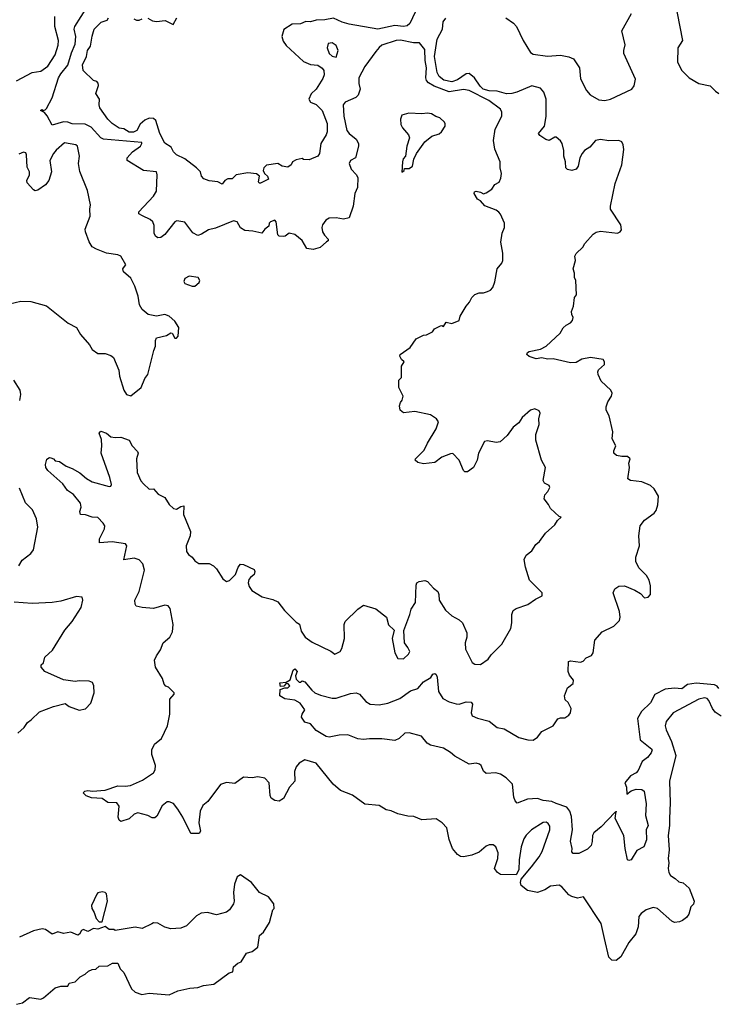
# Model space of a CAD drawing. Extents: x 2293878 to 2522763, y 823964 to 1006972.
# Tile 188 of 256: x 2371137 to 2376031, y 952122 to 959022. Entities that reach past the tile are written whole.
import ezdxf

# ---------------------------------------------------------------- set-up
doc = ezdxf.new("R2010")
doc.units = 0

msp = doc.modelspace()

# ---------------------------------------------------------------- linework, layer by layer
at = {"layer": '0CON20XD'}
for points in [[(2375724.3, 959165.7), (2375781.2, 958875), (2375748, 958825), (2375744.2, 958725), (2375776.4, 958666.4), (2375825.8, 958615), (2375895, 958574.5), (2375975, 958558), (2376010.3, 958520.3), (2376035, 958504)], [(2373631.7, 958798.3), (2373555.6, 958695), (2373512.5, 958615), (2373511.9, 958575), (2373521.1, 958535), (2373507.4, 958492.6), (2373492.2, 958477.8), (2373416, 958445), (2373403.1, 958425), (2373408.2, 958345), (2373429.6, 958245), (2373444.8, 958224.8), (2373494.3, 958185), (2373510, 958155), (2373510, 958135), (2373488.8, 958055), (2373454, 958035), (2373444, 958015), (2373458, 957975), (2373495, 957938), (2373505.4, 957915.4), (2373502.5, 957845), (2373484.2, 957805), (2373474.2, 957715), (2373445.6, 957634.4), (2373405, 957624.3), (2373355, 957634.3), (2373305, 957630.6), (2373282.7, 957617.3), (2373259.2, 957585), (2373252.9, 957565), (2373259.2, 957535), (2373272.1, 957512.1), (2373298.8, 957485), (2373298.3, 957471.7), (2373287.5, 957465), (2373242.5, 957425), (2373192.7, 957412.7), (2373149.2, 957419.2), (2373116, 957475), (2373065, 957516), (2373025, 957526.2), (2372997.5, 957505), (2372985, 957502.5), (2372955, 957506.2), (2372945, 957513.3), (2372933.3, 957605), (2372925, 957617.5), (2372893.3, 957605), (2372883.8, 957595), (2372882.5, 957575), (2372853.3, 957555), (2372833.3, 957526.7), (2372770.2, 957540.2), (2372714.4, 957544.4), (2372684.3, 957564.3), (2372660, 957605), (2372635, 957612.5), (2372508.2, 957561.8), (2372459.8, 957550.2), (2372411.1, 957518.9), (2372385, 957509.5), (2372349.3, 957529.3), (2372295, 957603.5), (2372237.6, 957612.4), (2372224.7, 957605.3), (2372155, 957517.5), (2372125, 957495.8), (2372105, 957493.1), (2372088, 957505), (2372079.2, 957525), (2372078.8, 957578.8), (2372068.8, 957605), (2372052.1, 957622.1), (2371996.9, 957646.9), (2371971.9, 957661.9), (2371972, 957675), (2372073.5, 957785), (2372095, 957820), (2372100, 957935), (2372095, 957955.8), (2372005, 957966.2), (2371891.2, 958035), (2371890.8, 958055), (2371926.7, 958095), (2371982.9, 958135), (2371993.8, 958153.8), (2371992.3, 958162.3), (2371725, 958184.6), (2371704.6, 958195), (2371638.6, 958268.6), (2371595, 958290), (2371505, 958292), (2371475, 958304.1), (2371445, 958307.3), (2371365, 958283.1), (2371329.4, 958349.4), (2371310.7, 958370.7), (2371282.5, 958385), (2371295, 958392.5), (2371305, 958386.7), (2371315, 958389.2), (2371325, 958399.2), (2371365.2, 958474.8), (2371409.7, 958615), (2371425, 958642.7), (2371475, 958703.5), (2371499.8, 958790.2), (2371525, 958850), (2371530.4, 958905), (2371520, 958955), (2371523.5, 958975), (2371611.1, 959115)], [(2371115, 958593.1), (2371225, 958651.9), (2371285, 958660.8), (2371334.7, 958695.3), (2371385.5, 958775), (2371407.3, 958842.7), (2371409.6, 958875), (2371382.5, 958975), (2371383.2, 959043.2)], [(2373907, 959075), (2373871.2, 958995), (2373850.6, 958979.4), (2373825.4, 958974.6), (2373765, 958980.8), (2373645, 958955.4), (2373445, 958990), (2373395.8, 959005), (2373335, 959033.5), (2373275, 959021.4), (2373215, 959018.8), (2373175, 959007), (2373140.9, 959009.1), (2373105, 958994), (2373045, 958989.5), (2372987.4, 958952.6), (2372973.8, 958905), (2372982, 958872), (2373005, 958840.6), (2373125, 958728.6), (2373175, 958708.2), (2373225, 958703.3), (2373255, 958682.2), (2373267.5, 958665), (2373270, 958635), (2373260.6, 958609.4), (2373214.2, 958535.8), (2373178.3, 958501.7), (2373162.9, 958465), (2373174.4, 958444.4), (2373215, 958426.9), (2373255.6, 958385), (2373290.6, 958295), (2373290.5, 958235), (2373284.3, 958215), (2373246.2, 958155), (2373236.2, 958085), (2373225, 958066.7), (2373165, 958040), (2373125, 958042.5), (2373115, 958050), (2373075, 958040), (2373047.5, 958025), (2373040, 958005), (2373015, 957987.5), (2372975, 957996.7), (2372945, 958013.3), (2372866.4, 958003.6), (2372846.4, 957983.6), (2372843.3, 957965), (2372852.5, 957945), (2372873.3, 957925), (2372880, 957905), (2372825, 957876.7), (2372815, 957877.5), (2372810, 957885), (2372816.7, 957925), (2372795, 957941.2), (2372735, 957950), (2372652.5, 957935), (2372625, 957907.5), (2372595, 957906.2), (2372573.9, 957896.1), (2372555, 957870), (2372526, 957886), (2372465, 957892.5), (2372427.7, 957907.7), (2372411.2, 957925), (2372403.3, 957955), (2372376.7, 957985), (2372295, 958046.2), (2372235, 958076), (2372215, 958096.2), (2372198.8, 958128.8), (2372155, 958157.5), (2372120, 958225), (2372091.5, 958315), (2372075, 958330.6), (2372045, 958331.1), (2372015, 958317.3), (2371980.7, 958289.3), (2371956.7, 958245), (2371933.7, 958233.7), (2371905, 958234.2), (2371866.9, 958256.9), (2371835, 958262.9), (2371786, 958295), (2371755, 958324.3), (2371699.2, 958405), (2371694, 958425), (2371696.2, 958465), (2371670, 958505), (2371689.3, 958560.7), (2371687, 958577), (2371678, 958588), (2371655, 958596.7), (2371581.2, 958665), (2371577.5, 958705), (2371604.3, 958765), (2371613.1, 958805), (2371632.7, 958837.3), (2371644.4, 958905.6), (2371660, 958955), (2371707.5, 959005), (2371750.7, 959019.3), (2371758.8, 959035)], [(2371937, 959027), (2371955, 959017.5), (2371975, 959017.5), (2371995, 959027.5)], [(2372035, 959032.5), (2372067.5, 959015), (2372095, 959009.2), (2372155.8, 959015.8), (2372211.7, 958988.3), (2372238.8, 959035)], [(2375096.4, 957453.6), (2375155, 957520), (2375175, 957532.5), (2375205, 957540), (2375325, 957526.7), (2375342.5, 957535), (2375351.7, 957548.3), (2375348.8, 957585), (2375276.7, 957695), (2375276.2, 957715), (2375308.8, 957875), (2375354, 958005), (2375368.7, 958111.3), (2375363.3, 958145), (2375354.3, 958165), (2375335, 958176.4), (2375265, 958172.9), (2375205, 958183.1), (2375170.8, 958175), (2375130.3, 958129.7), (2375094.4, 958105), (2375076.1, 958083.9), (2375061.4, 958055), (2375049.2, 957995), (2375036.2, 957975), (2375004.3, 957964.3), (2374975, 957972), (2374963.1, 957983.1), (2374960, 958025), (2374948.1, 958065), (2374948.8, 958105), (2374936.4, 958155), (2374925, 958172.9), (2374895, 958198.6), (2374885, 958199.4), (2374845, 958174.3), (2374823, 958183), (2374780, 958210), (2374771.5, 958225), (2374814.2, 958275.8), (2374825.7, 958344.3), (2374825.7, 958465.7), (2374809.6, 958515), (2374785, 958541.4), (2374725, 958558.1), (2374619.2, 958515), (2374584.7, 958504.7), (2374547.4, 958502.6), (2374481.7, 958521.7), (2374425, 958522.8), (2374384.7, 958534.7), (2374361.7, 958555), (2374323.2, 958615), (2374285, 958645.2), (2374265, 958643.3), (2374205, 958600.5), (2374165, 958586.6), (2374109, 958599), (2374074.7, 958625), (2374061.6, 958651.6), (2374042.5, 958765), (2374061.6, 958885), (2374098.4, 958955), (2374104.1, 959005.9), (2374121.9, 959031.9)], [(2374541.4, 959035), (2374597, 958997), (2374617.5, 958975), (2374664.4, 958875), (2374715, 958791.1), (2374735, 958780.4), (2374835, 958765.9), (2374925, 958773.3), (2374985, 958762.6), (2375016.6, 958746.6), (2375058.2, 958685), (2375066.6, 958606.6), (2375107.3, 958525), (2375134.4, 958495), (2375195, 958460.9), (2375235, 958456.5), (2375275, 958464.4), (2375425, 958536), (2375441.5, 958558.5), (2375450, 958605), (2375370, 958785), (2375368.8, 958805), (2375379.2, 958845), (2375354, 958945), (2375423.8, 959065)], [(2375689.3, 953425), (2375689.6, 953375), (2375678.7, 953305), (2375686.1, 953203.9), (2375678.9, 953145), (2375684.4, 953115), (2375679.5, 953075), (2375683.3, 953045), (2375695, 953024.4), (2375729.2, 953005), (2375755, 952980), (2375785, 952973.8), (2375825.9, 952935.9), (2375862.5, 952845), (2375856, 952825), (2375838.8, 952805), (2375823.8, 952755), (2375808.5, 952731.5), (2375781.2, 952708.8), (2375760, 952700), (2375725, 952696.7), (2375705, 952704.4), (2375605, 952794.4), (2375575, 952800), (2375525, 952784.4), (2375490.5, 952759.5), (2375473.2, 952736.8), (2375470, 952665), (2375452.8, 952617.2), (2375405, 952555.7), (2375347.5, 952455), (2375315, 952430.6), (2375285, 952431.4), (2375263.7, 952453.7), (2375233.6, 952583.6), (2375209.3, 952689.3), (2375086, 952876), (2375045, 952866), (2375005, 952877.1), (2374985, 952888.6), (2374935.7, 952945), (2374915, 952957.5), (2374855, 952951.2), (2374815, 952924.6), (2374765, 952906.7), (2374695, 952920), (2374650, 952955), (2374644.2, 952975), (2374650.5, 952999.5), (2374722.9, 953085), (2374775.4, 953155), (2374796.6, 953193.4), (2374851.1, 953345), (2374849.8, 953369.8), (2374840, 953390), (2374825, 953399.2), (2374805, 953396.7), (2374722.5, 953345), (2374685, 953307.1), (2374668.8, 953281.2), (2374650.4, 953225), (2374637.1, 953135), (2374634.2, 953065), (2374615, 953028.8), (2374505, 953032.5), (2374483.8, 953045), (2374463.9, 953073.9), (2374487.1, 953145), (2374488.6, 953185), (2374472, 953225), (2374455, 953240), (2374425, 953240.8), (2374405, 953230.8), (2374355, 953188), (2374305, 953168), (2374245, 953155.8), (2374225, 953158), (2374205, 953171.2), (2374168.6, 953215), (2374146.6, 953276.6), (2374129.7, 953359.7), (2374097.5, 953395), (2374055, 953423.3), (2373955, 953416.2), (2373898.3, 953438.3), (2373855, 953440), (2373786.8, 953456.8), (2373739.3, 953479.3), (2373705, 953485.8), (2373656.4, 953516.4), (2373555, 953523.8), (2373467.7, 953587.7), (2373385, 953620), (2373333.3, 953665), (2373215, 953812), (2373135, 953836.7), (2373095, 953813.3), (2373075, 953786.7), (2373062.9, 953755), (2373064.2, 953685), (2373026.4, 953643.6), (2372985, 953563.8), (2372955, 953546.7), (2372925, 953550), (2372897.7, 953567.7), (2372891.2, 953585), (2372883.9, 953673.9), (2372855, 953706.7), (2372805, 953716.2), (2372765, 953708.8), (2372705, 953714), (2372645, 953669.2), (2372585, 953675.7), (2372545, 953662.9), (2372455.6, 953544.4), (2372420.8, 953515), (2372400.8, 953475), (2372392.5, 953395), (2372403.3, 953335), (2372395, 953320), (2372335, 953320), (2372280.8, 953435), (2372245, 953490), (2372215, 953530), (2372185, 953541.4), (2372169.7, 953540.3), (2372135, 953513.8), (2372098.7, 953441.3), (2372085, 953428.8), (2372065, 953428.8), (2372035, 953446), (2371965, 953464), (2371940, 953455), (2371905, 953422), (2371845, 953403.3), (2371833.9, 953413.9), (2371826.2, 953435), (2371835, 953510), (2371816.7, 953535), (2371755, 953536), (2371715, 953564.4), (2371640, 953570), (2371603, 953583), (2371582.5, 953605), (2371593, 953617), (2371615, 953620), (2371646.2, 953616.2), (2371735, 953621.9), (2371825, 953654.3), (2371875, 953650.8), (2371914.1, 953655.9), (2371996.4, 953693.6), (2372073.8, 953745), (2372086, 953765), (2372088, 953795), (2372063.9, 953873.9), (2372063.3, 953905), (2372082.5, 953945), (2372130, 953985), (2372173.3, 954075), (2372190, 954155), (2372188.3, 954261.7), (2372220, 954295), (2372220, 954305), (2372180, 954345), (2372161.7, 954351.7), (2372150, 954365), (2372137.5, 954405), (2372088.8, 954485), (2372080.8, 954535), (2372094.5, 954565.5), (2372124.2, 954605.8), (2372142, 954655), (2372188, 954695), (2372207, 954733), (2372212.5, 954785), (2372191.2, 954895), (2372176.2, 954915), (2372155, 954920), (2372075, 954897.1), (2371995, 954901.9), (2371953, 954913), (2371945.7, 954925.7), (2371944, 954955), (2371974.4, 955015), (2372012, 955165), (2371999.7, 955209.7), (2371975, 955236.7), (2371939.3, 955249.3), (2371866.7, 955236.7), (2371887.5, 955335), (2371878.3, 955348.3), (2371785, 955363.3), (2371697, 955357), (2371695.7, 955385), (2371731.9, 955455), (2371733.1, 955475), (2371722.9, 955495), (2371684.5, 955534.5), (2371645, 955536.4), (2371597.7, 955552.3), (2371564.1, 955554.1), (2371558, 955575), (2371568.1, 955605), (2371564.3, 955635), (2371515.3, 955695.3), (2371473.2, 955723.2), (2371438.5, 955768.5), (2371335, 955863.3), (2371320, 955885), (2371317.5, 955905), (2371327.7, 955942.3), (2371345, 955954), (2371355, 955952.5), (2371373.3, 955945), (2371385, 955930), (2371415, 955926), (2371463.1, 955893.1), (2371505, 955877.8), (2371557.8, 955847.8), (2371605, 955805.8), (2371645, 955784.2), (2371765, 955751.2), (2371775, 955753.8), (2371780, 955765), (2371768.6, 955815), (2371708.5, 955985), (2371713.8, 956035), (2371709.5, 956079.5), (2371693.3, 956125), (2371705, 956137.5), (2371745, 956123.8), (2371775, 956100), (2371805, 956094), (2371845, 956097.5), (2371903.3, 956075), (2371925.7, 956035.7), (2371963.3, 955995), (2371966, 955985), (2371955.8, 955945), (2371959.7, 955849.7), (2371985, 955790), (2372005, 955768.8), (2372045, 955733.3), (2372075, 955733.8), (2372107.7, 955697.7), (2372154.2, 955674.2), (2372185, 955623.8), (2372215, 955596), (2372235, 955592), (2372265, 955610), (2372286.7, 955615), (2372285.7, 955555), (2372334.4, 955435), (2372330.6, 955405), (2372304.4, 955335), (2372305.7, 955295), (2372319.2, 955275), (2372346, 955255), (2372365, 955230), (2372392.4, 955212.4), (2372465, 955210.6), (2372495, 955195.8), (2372516, 955175), (2372560, 955105), (2372585, 955086.2), (2372607.1, 955092.9), (2372650, 955135), (2372668, 955185), (2372685, 955206), (2372705, 955204.2), (2372778.8, 955168.8), (2372783.8, 955155), (2372778.8, 955135), (2372755, 955114), (2372741.3, 955098.7), (2372737.8, 955075), (2372745, 955051.2), (2372763.3, 955023.3), (2372835, 954976.9), (2372909.5, 954959.5), (2372945, 954942.5), (2372991.3, 954881.3), (2373075, 954800), (2373097.3, 954787.3), (2373108.3, 954738.3), (2373136, 954695), (2373185, 954660), (2373317.7, 954597.7), (2373345, 954576.7), (2373382.5, 954595), (2373393.3, 954615), (2373413.3, 954685), (2373410, 954785), (2373416.2, 954805), (2373505, 954891.2), (2373545, 954920), (2373632.7, 954892.7), (2373706.7, 954835), (2373721.7, 954781.7), (2373760, 954745), (2373746.2, 954685), (2373764.3, 954584.3), (2373785, 954546.7), (2373825, 954543.8), (2373860, 954575), (2373869.2, 954595), (2373855, 954623.8), (2373832, 954655), (2373827, 954743), (2373871.1, 954855), (2373879.3, 954890.7), (2373910.9, 954939.1), (2373915, 955060), (2373920, 955075), (2373935.9, 955084.1), (2373975, 955093.3), (2373995, 955086.2), (2374035, 955038.8), (2374065.8, 955015.8), (2374074, 954995), (2374075.6, 954955), (2374120.8, 954885), (2374164.4, 954844.4), (2374215, 954817.5), (2374238, 954795), (2374269.4, 954725), (2374269.4, 954695), (2374257.5, 954655), (2374261.1, 954611.1), (2374307.7, 954517.7), (2374325, 954506.2), (2374365, 954504.2), (2374418.3, 954541.7), (2374439.3, 954570.7), (2374514.5, 954645.5), (2374577.1, 954755), (2374584.2, 954795.8), (2374583.8, 954855), (2374595, 954882.5), (2374614.1, 954895.9), (2374697, 954923), (2374749.3, 954960.7), (2374796.1, 954983.9), (2374796.7, 955005), (2374708.8, 955095), (2374680, 955185), (2374670.7, 955239.3), (2374685, 955270), (2374725, 955300), (2374753.3, 955345), (2374777.5, 955365), (2374821.2, 955425), (2374885, 955482.5), (2374905, 955512.5), (2374930, 955535), (2374915, 955540), (2374855, 955597.5), (2374842.5, 955625), (2374811.2, 955665), (2374816.4, 955693.6), (2374836.7, 955715), (2374850, 955745), (2374845, 955757.5), (2374814.1, 955774.1), (2374803.6, 955793.6), (2374820, 955885), (2374793.3, 955935), (2374753.3, 956075), (2374753.8, 956115), (2374776.2, 956185), (2374773.8, 956225), (2374782.5, 956265), (2374775, 956280), (2374745.9, 956295.9), (2374715, 956286.2), (2374656.2, 956235), (2374634, 956196), (2374593, 956167), (2374551.3, 956108.7), (2374503.3, 956065), (2374475, 956059.2), (2374415, 956072), (2374394.1, 956065.9), (2374350, 955985), (2374340.8, 955935), (2374317.1, 955885), (2374275, 955854), (2374255, 955854), (2374245, 955863.8), (2374215.8, 955935), (2374172, 955982), (2374155, 955980.8), (2374095, 955956.2), (2374045, 955918.8), (2373965, 955910), (2373925, 955920), (2373907.5, 955935), (2373910, 955945), (2373971.2, 956005), (2373994, 956055), (2374055.6, 956154.4), (2374070, 956205), (2374057.5, 956225), (2374013.9, 956253.9), (2373905, 956277.5), (2373825, 956267.5), (2373802.5, 956285), (2373797.5, 956315), (2373805, 956340), (2373816.7, 956355), (2373823.3, 956385), (2373793.8, 956445), (2373792.5, 956495), (2373812.5, 956515), (2373812.5, 956595), (2373830, 956625), (2373811.7, 956641.7), (2373800, 956665), (2373802.5, 956675), (2373872.5, 956725), (2373913.9, 956786.1), (2373965, 956812.5), (2373986.4, 956813.6), (2374030, 956835), (2374043.9, 956856.1), (2374085, 956877.5), (2374095, 956880), (2374105, 956872.5), (2374125, 956902.5), (2374165, 956893.8), (2374215, 956913.3), (2374223.3, 956945), (2374263.8, 957015), (2374287.3, 957042.7), (2374303.8, 957075), (2374325, 957096.7), (2374355, 957108.8), (2374385, 957108), (2374415, 957117.5), (2374435, 957126.2), (2374450.8, 957145), (2374465.7, 957185), (2374481.2, 957275), (2374514.1, 957315.9), (2374521.2, 957335), (2374522, 957385), (2374506.4, 957463.6), (2374516, 957525), (2374533.8, 957565), (2374533, 957597), (2374505, 957660), (2374493, 957673), (2374475, 957686.7), (2374395, 957716.7), (2374365, 957752.5), (2374343.6, 957763.6), (2374320, 957805), (2374323.6, 957816.4), (2374335, 957820), (2374365, 957813.3), (2374385, 957801.2), (2374405, 957808), (2374443.8, 957835), (2374465, 957866.7), (2374495.9, 957884.1), (2374508, 957912), (2374512, 957945), (2374503.1, 957985), (2374503.1, 958025), (2374465.4, 958115.4), (2374457.2, 958175), (2374467.5, 958255), (2374514.5, 958345), (2374513.8, 958375), (2374505.2, 958395.2), (2374423.3, 958455), (2374285, 958526.1), (2374245, 958533.1), (2374145, 958516.7), (2374041.1, 958555), (2374000.5, 958580.5), (2373987.3, 958595), (2373981.3, 958615), (2373986.3, 958685), (2373976.4, 958736.4), (2373974.1, 958814.1), (2373938.9, 958858.9), (2373895, 958860.3), (2373805, 958877.6), (2373774.8, 958875.2), (2373675, 958843.1), (2373655, 958828.2), (2373631.7, 958798.3)], [(2373355, 958760), (2373367.5, 958805), (2373355, 958840), (2373325, 958860), (2373297.5, 958855), (2373290.8, 958825), (2373305.7, 958785), (2373325, 958765.8), (2373355, 958760)], [(2373815, 957952.5), (2373830, 957965), (2373831.7, 957978.3), (2373865, 957980), (2373888, 957995), (2373898.8, 958045), (2373916.2, 958085), (2373974.5, 958165.5), (2374025, 958206), (2374075, 958222), (2374092.5, 958235), (2374117.5, 958275), (2374117, 958293), (2374113.3, 958305), (2374080, 958335), (2374053.1, 958343.1), (2374022.1, 958362.1), (2373995, 958368.1), (2373955, 958361.4), (2373862.7, 958367.3), (2373815, 958352.5), (2373803.8, 958325), (2373807.7, 958287.7), (2373818, 958265), (2373860, 958215), (2373867.5, 958195), (2373850, 958135), (2373838.8, 958065), (2373824.2, 958045.8), (2373818.8, 958025), (2373815, 957952.5)], [(2371065, 957030.8), (2371145, 957048.6), (2371215, 957046.2), (2371325, 957015.8), (2371477.5, 956895), (2371534.6, 956864.6), (2371563.8, 956815), (2371626, 956744), (2371645, 956710.8), (2371685, 956682), (2371735, 956683.8), (2371775, 956670), (2371793.3, 956655), (2371832.5, 956565), (2371837.5, 956525), (2371865.8, 956425), (2371884.5, 956394.5), (2371915, 956385.8), (2371988.6, 956445), (2372015, 956506.7), (2372035.7, 956535), (2372075.8, 956705), (2372089.2, 956735), (2372088.8, 956775), (2372095, 956792.5), (2372165, 956810), (2372195, 956827.5), (2372206.4, 956826.4), (2372225, 956790), (2372235, 956790), (2372247.5, 956805), (2372252.5, 956865), (2372225, 956910), (2372183.8, 956945), (2372155, 956957.1), (2372095, 956945.6), (2372036.4, 956956.4), (2371995, 956990.6), (2371976.2, 957025), (2371967.1, 957085), (2371944.6, 957155), (2371915, 957210.8), (2371864, 957255), (2371860, 957275), (2371865, 957282.5), (2371880, 957305), (2371845.5, 957365.5), (2371825, 957374.2), (2371745, 957386.9), (2371675, 957414.3), (2371645, 957431.4), (2371623.6, 957465), (2371597.3, 957535), (2371595.4, 957555), (2371631.8, 957645), (2371628.1, 957695), (2371632.9, 957725), (2371611.5, 957825), (2371557.5, 957957.5), (2371550, 958015), (2371556, 958065), (2371542.5, 958135), (2371530, 958145), (2371451.3, 958158.7), (2371392.3, 958107.7), (2371373.8, 958085), (2371348.8, 958035), (2371360.9, 957955), (2371342.5, 957895), (2371317.1, 957865), (2371265, 957826.9), (2371245, 957822.5), (2371235, 957829.2), (2371189.3, 957879.3), (2371187.1, 957895), (2371206.9, 957935), (2371206.2, 957956.2), (2371189.5, 957989.5), (2371185.6, 958075.6), (2371180, 958090), (2371165, 958093.8), (2371131.4, 958078.6)], [(2376035.2, 954335.2), (2376022.5, 954352.5), (2376005, 954362.2), (2375876.1, 954373.9), (2375816, 954364), (2375775, 954332.7), (2375725, 954337.9), (2375658.8, 954331.2), (2375586.5, 954293.5), (2375555.5, 954235), (2375492.7, 954175), (2375464.7, 954125), (2375482.9, 953975), (2375565, 953911.2), (2375568.6, 953905), (2375561.4, 953885), (2375535, 953850.8), (2375497, 953823), (2375469.3, 953760.7), (2375454.5, 953745.5), (2375415.5, 953724.5), (2375376.7, 953675), (2375388, 953645), (2375390, 953595), (2375420.5, 953619.5), (2375455, 953630.7), (2375495, 953628.4), (2375511.8, 953615), (2375526.2, 953526.2), (2375520, 953445), (2375538.5, 953375), (2375526.7, 953345), (2375528.6, 953275), (2375508.8, 953225), (2375460.5, 953199.5), (2375420, 953135), (2375405, 953129.6), (2375395.7, 953135), (2375378.2, 953215), (2375369.5, 953305), (2375307.5, 953425), (2375315, 953476.2), (2375312.5, 953467.5), (2375305, 953466.2), (2375211.1, 953365), (2375159.4, 953325), (2375150.5, 953305), (2375146.8, 953263.2), (2375140, 953235), (2375115, 953210), (2375055, 953180), (2375015, 953180), (2375005, 953190), (2375007.5, 953215), (2374995.6, 953265), (2375010, 953345), (2375002.4, 953437.6), (2374992, 953475), (2374970.4, 953505), (2374895, 953528.6), (2374865, 953544), (2374805, 953550.8), (2374765, 953564.6), (2374695, 953560.8), (2374622.3, 953532.3), (2374608.1, 953548.1), (2374599.5, 953575), (2374590, 953665), (2374545, 953710), (2374505, 953734.7), (2374473.3, 953745), (2374405, 953739.4), (2374386, 953756), (2374368.9, 953795), (2374358, 953805), (2374335, 953811.1), (2374285, 953805.7), (2374185, 953861.8), (2374155, 953888), (2374106.3, 953916.3), (2374015, 953937.8), (2373991.3, 953951.3), (2373951.2, 954001.2), (2373865, 954025.8), (2373835, 954022.5), (2373795, 953984), (2373765, 953971.4), (2373675, 953981.8), (2373587, 953983), (2373545, 953977.1), (2373505, 953982.5), (2373435, 954010.5), (2373375, 954008.8), (2373305, 953993.5), (2373285, 953998.6), (2373215, 954040), (2373175, 954088), (2373135, 954100), (2373112, 954135), (2373116, 954155), (2373134, 954185), (2373101.5, 954231.5), (2373064.2, 954254.2), (2372995, 954262), (2372960, 954285), (2372961.7, 954328.3), (2372995, 954340), (2373015, 954340), (2373030, 954355), (2373018.3, 954368.3), (2373005, 954370), (2372988.3, 954351.7), (2372965, 954350), (2372960, 954375), (2373005, 954380), (2373033, 954397), (2373053.3, 954465), (2373065, 954472.5), (2373080, 954455), (2373070, 954425), (2373075, 954400), (2373095, 954380), (2373105, 954380), (2373115, 954390), (2373135, 954382.5), (2373184.5, 954324.5), (2373205, 954305.7), (2373245, 954288.1), (2373325, 954268), (2373355, 954268.8), (2373455, 954301.4), (2373495, 954305.7), (2373516.4, 954296.4), (2373562.2, 954245), (2373592.5, 954225), (2373655, 954220.3), (2373715, 954233.8), (2373800, 954265), (2373875, 954320), (2373925, 954335.6), (2373965, 954382.5), (2374016.9, 954413.1), (2374031.2, 954435), (2374045, 954440), (2374055, 954433.3), (2374061.9, 954415), (2374071.2, 954315), (2374101.9, 954265), (2374145, 954240.9), (2374195, 954227.1), (2374215, 954226.5), (2374265, 954241.9), (2374299.4, 954239.4), (2374310, 954225), (2374299.4, 954165), (2374307.5, 954145), (2374345, 954127.5), (2374426.2, 954106.2), (2374482.6, 954062.6), (2374531.7, 954051.7), (2374633, 953993), (2374696.7, 953975), (2374735, 953973.1), (2374765, 953994.5), (2374795.4, 954034.6), (2374875, 954073.3), (2374907, 954123), (2374925, 954130), (2374955, 954130), (2374985, 954147.5), (2374996.2, 954165), (2375001.2, 954195), (2374978.3, 954238.3), (2374957.5, 954255), (2374952.5, 954285), (2374975, 954340), (2375015, 954370), (2375016.7, 954395), (2374989.3, 954429.3), (2374980, 954455), (2374982.5, 954525), (2374995, 954530), (2375065, 954519.2), (2375085, 954528), (2375105, 954550), (2375143, 954567), (2375154.3, 954585.7), (2375166, 954675), (2375216.7, 954733.3), (2375298, 954772), (2375338.1, 954811.9), (2375344.4, 954835), (2375337.8, 954875), (2375294.2, 955005), (2375305.8, 955034.2), (2375335, 955052), (2375374.2, 955055.8), (2375445.4, 955025.4), (2375485, 955002), (2375515, 954971.4), (2375540, 954975), (2375555.6, 954994.4), (2375555.5, 955055.5), (2375547.5, 955095), (2375527.9, 955127.9), (2375475, 955181.2), (2375453.8, 955225), (2375452.9, 955255), (2375479.6, 955335), (2375474.7, 955404.7), (2375484.2, 955475), (2375514.4, 955515.6), (2375580.5, 955565), (2375596.2, 955583.8), (2375607, 955623), (2375612.5, 955682.5), (2375581.5, 955735), (2375555, 955757.5), (2375495, 955784.5), (2375415, 955793.1), (2375396.2, 955805), (2375408.6, 955885), (2375404, 955915), (2375413.3, 955945), (2375395, 955961.2), (2375355, 955960), (2375318.2, 955968.2), (2375299.2, 955985), (2375298.8, 956001.2), (2375312, 956035), (2375288, 956085), (2375292.5, 956135), (2375266.2, 956245), (2375246.2, 956285), (2375245, 956310), (2375256.1, 956343.9), (2375282.5, 956385), (2375287.5, 956405), (2375277.5, 956425), (2375209.5, 956489.5), (2375190, 956535), (2375186.7, 956555), (2375191.7, 956568.3), (2375233.9, 956606.1), (2375233.8, 956625), (2375225, 956640), (2375135, 956653.8), (2375075.9, 956644.1), (2375035, 956620), (2374995, 956617.5), (2374875, 956646), (2374835, 956642.9), (2374795, 956652), (2374755, 956646), (2374705, 956662.5), (2374690, 956675), (2374695, 956690), (2374705, 956697.5), (2374785, 956714.2), (2374825.5, 956734.5), (2374923.8, 956825), (2374945, 956862.5), (2374965, 956882.5), (2374995, 956897.5), (2375010, 956915), (2375013.3, 956935), (2375004, 956955), (2375002.3, 956977.7), (2375016.1, 957013.9), (2375023.6, 957076.4), (2375036.7, 957095), (2375033.3, 957195), (2375023.3, 957215), (2375022.5, 957245), (2375013.3, 957275), (2375030, 957335), (2375026, 957365), (2375035, 957383.3), (2375083, 957427), (2375096.4, 957453.6)], [(2372365, 957153.8), (2372395, 957180), (2372398.8, 957195), (2372387.5, 957215), (2372324, 957224), (2372295, 957209.2), (2372288, 957188), (2372295, 957173.3), (2372345, 957154), (2372365, 957153.8)], [(2371137.3, 956352.7), (2371146, 956395), (2371141.2, 956425), (2371097, 956497)], [(2371131.2, 955195), (2371154.2, 955235), (2371215, 955281.2), (2371235, 955307.5), (2371264.3, 955465), (2371256, 955525), (2371226.4, 955586.4), (2371176.8, 955636.8), (2371135, 955740)], [(2371125, 954023.3), (2371168.3, 954061.7), (2371192.3, 954097.7), (2371217.5, 954115), (2371275, 954172.5), (2371375, 954210), (2371455, 954230), (2371485, 954210), (2371553.9, 954183.9), (2371597.7, 954192.3), (2371635, 954232.5), (2371660, 954305), (2371657.5, 954355), (2371646.4, 954376.4), (2371625, 954386.2), (2371555, 954388.8), (2371525, 954384), (2371445, 954397.1), (2371314.1, 954454.1), (2371287.5, 954485), (2371288.3, 954501.7), (2371303.6, 954516.4), (2371313.8, 954555), (2371366.2, 954605), (2371454.2, 954745), (2371504.6, 954805.4), (2371567.3, 954902.7), (2371579.6, 954955), (2371576, 954975), (2371535, 954980), (2371425, 954947.5), (2371365, 954939.2), (2371225, 954931.4), (2371099.5, 954939.5)], [(2376051.3, 954141.3), (2376009.7, 954169.7), (2375990.8, 954195), (2375965, 954251.4), (2375952, 954265), (2375935, 954270.4), (2375895, 954259.6), (2375714.8, 954165.2), (2375666.4, 954105), (2375659.7, 954075), (2375664.7, 954044.8), (2375703.8, 953965), (2375733.8, 953865), (2375689.6, 953685), (2375693.5, 953535), (2375689.3, 953425)], [(2371115, 952122.5), (2371156.4, 952133.6), (2371205, 952170), (2371285, 952157.5), (2371305, 952167.5), (2371385, 952237.5), (2371425, 952250), (2371475, 952250), (2371485, 952270), (2371525, 952280), (2371560, 952315), (2371597, 952333), (2371620, 952355), (2371645, 952367.5), (2371671.7, 952368.3), (2371695, 952390), (2371755, 952392.5), (2371788.3, 952411.7), (2371825, 952410), (2371841.7, 952371.7), (2371867.5, 952345), (2371921.2, 952231.2), (2371945, 952206.7), (2371991.7, 952191.7), (2372045, 952200), (2372185, 952188), (2372245, 952218), (2372330, 952235), (2372385, 952240), (2372425, 952253.3), (2372496.1, 952263.9), (2372605, 952343.3), (2372629.3, 952350.7), (2372633.8, 952385), (2372665, 952410), (2372689.3, 952420.7), (2372725, 952480), (2372765, 952492.5), (2372806.2, 952523.8), (2372817.5, 952605), (2372845, 952627.5), (2372886.7, 952695), (2372910, 952785), (2372920, 952795), (2372917, 952827), (2372880, 952875), (2372817, 952907), (2372760, 952975), (2372685, 953030), (2372660, 953015), (2372641.2, 952965), (2372634, 952905), (2372638.8, 952845), (2372633.9, 952826.1), (2372607.5, 952785), (2372585, 952767.5), (2372515, 952750), (2372453.6, 952766.4), (2372408.3, 952761.7), (2372375, 952743.3), (2372305, 952673.3), (2372265, 952656.7), (2372195, 952651.2), (2372155, 952663.3), (2372105, 952690), (2372075, 952692.5), (2372063.3, 952686.7), (2371995, 952653.3), (2371945, 952662.5), (2371805, 952640), (2371796.4, 952646.4), (2371765, 952647.5), (2371735, 952667.5), (2371685, 952650), (2371655, 952653.3), (2371615, 952633.3), (2371583.9, 952646.1), (2371570.7, 952639.3), (2371556.7, 952613.3), (2371545, 952607.5), (2371495, 952627.5), (2371445, 952617.5), (2371405, 952630), (2371363.6, 952613.6), (2371317.7, 952647.7), (2371295, 952652), (2371235, 952636.2), (2371135, 952593.3)], [(2371715, 952700), (2371751.2, 952845), (2371745.7, 952895.7), (2371735, 952906.2), (2371715, 952911.2), (2371685, 952903.3), (2371676.7, 952895), (2371640, 952815), (2371643, 952793), (2371660, 952765), (2371673, 952723), (2371695, 952700), (2371715, 952700)]]:
    msp.add_lwpolyline(points, dxfattribs=at)

doc.saveas('drawing.dxf')
